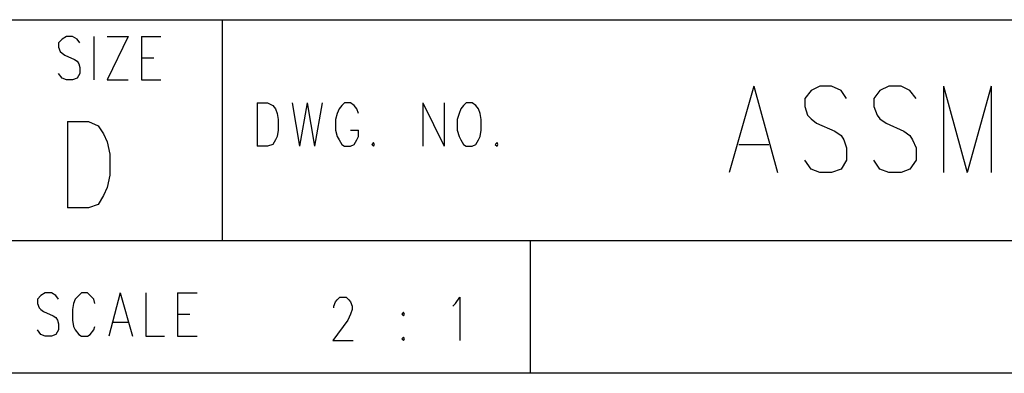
# Model space of a CAD drawing. Extents: x 11.9 to 28.1, y 10.8 to 21.2.
# Tile 11 of 17: x 25.6 to 26.7, y 10.8 to 11.2. Entities that reach past the tile are written whole.
import ezdxf

# ---------------------------------------------------------------- set-up
doc = ezdxf.new("R2010")
doc.units = 0
doc.header["$MEASUREMENT"] = 0
doc.layers.add('LAYNR1', color=2, linetype='Continuous')

msp = doc.modelspace()

# ---------------------------------------------------------------- linework, layer by layer
at = {"layer": 'LAYNR1', "color": 7}
for points in [[(25.593, 11.199), (28.093, 11.199)], [(25.843, 10.949), (25.843, 11.199)], [(25.681, 11.173), (25.678, 11.177), (25.673, 11.18), (25.666, 11.18), (25.661, 11.177), (25.657, 11.173), (25.657, 11.168)], [(25.697, 11.18), (25.697, 11.131)], [(25.736, 11.18), (25.712, 11.131)], [(25.712, 11.18), (25.736, 11.18)], [(25.751, 11.18), (25.751, 11.131)], [(25.751, 11.18), (25.773, 11.18)], [(25.657, 11.168), (25.659, 11.163), (25.661, 11.161), (25.664, 11.159), (25.675, 11.154), (25.678, 11.152), (25.68, 11.149)], [(25.68, 11.149), (25.681, 11.145), (25.681, 11.138), (25.678, 11.133), (25.673, 11.131)], [(25.751, 11.156), (25.765, 11.156)], [(25.666, 11.131), (25.661, 11.133), (25.657, 11.138)], [(25.673, 11.131), (25.666, 11.131)], [(25.712, 11.131), (25.736, 11.131)], [(25.751, 11.131), (25.773, 11.131)], [(26.445, 11.124), (26.417, 11.026)], [(26.445, 11.124), (26.472, 11.026)], [(26.51, 11.119), (26.503, 11.11), (26.503, 11.101)], [(26.544, 11.119), (26.533, 11.124), (26.52, 11.124), (26.51, 11.119)], [(26.55, 11.11), (26.544, 11.119)], [(26.588, 11.119), (26.581, 11.11), (26.581, 11.101)], [(26.622, 11.119), (26.612, 11.124), (26.598, 11.124), (26.588, 11.119)], [(26.629, 11.11), (26.622, 11.119)], [(26.66, 11.124), (26.66, 11.026)], [(26.66, 11.124), (26.687, 11.026)], [(26.714, 11.124), (26.687, 11.026)], [(26.714, 11.124), (26.714, 11.026)], [(25.882, 11.105), (25.882, 11.056)], [(25.882, 11.105), (25.894, 11.105), (25.9, 11.102), (25.903, 11.098), (25.905, 11.093)], [(25.922, 11.105), (25.93, 11.056)], [(25.939, 11.105), (25.93, 11.056)], [(25.939, 11.105), (25.947, 11.056)], [(25.956, 11.105), (25.947, 11.056)], [(25.997, 11.093), (25.995, 11.098), (25.992, 11.102), (25.988, 11.105), (25.981, 11.105), (25.978, 11.102), (25.975, 11.098), (25.973, 11.093)], [(26.07, 11.105), (26.07, 11.056)], [(26.07, 11.105), (26.094, 11.056)], [(26.094, 11.105), (26.094, 11.056)], [(26.119, 11.105), (26.116, 11.102), (26.113, 11.098), (26.111, 11.093)], [(26.135, 11.093), (26.133, 11.098), (26.13, 11.102), (26.126, 11.105), (26.119, 11.105)], [(26.503, 11.101), (26.506, 11.091), (26.51, 11.087), (26.516, 11.082)], [(26.581, 11.101), (26.585, 11.091), (26.588, 11.087), (26.595, 11.082)], [(25.667, 11.084), (25.667, 10.986)], [(25.667, 11.084), (25.691, 11.084), (25.702, 11.079)], [(25.905, 11.093), (25.906, 11.086), (25.906, 11.074)], [(25.973, 11.093), (25.971, 11.086), (25.971, 11.074)], [(26.111, 11.093), (26.109, 11.086), (26.109, 11.074)], [(26.136, 11.074), (26.136, 11.086), (26.135, 11.093)], [(26.516, 11.082), (26.537, 11.073), (26.544, 11.068), (26.547, 11.063)], [(26.595, 11.082), (26.615, 11.073), (26.622, 11.068), (26.625, 11.063)], [(25.702, 11.079), (25.708, 11.07), (25.712, 11.061)], [(25.906, 11.074), (25.905, 11.067), (25.903, 11.063), (25.9, 11.058), (25.894, 11.056)], [(25.971, 11.074), (25.973, 11.067), (25.975, 11.063), (25.978, 11.058), (25.981, 11.056)], [(25.988, 11.056), (25.992, 11.058), (25.995, 11.063), (25.997, 11.067), (25.997, 11.074)], [(25.988, 11.074), (25.997, 11.074)], [(26.109, 11.074), (26.111, 11.067), (26.113, 11.063), (26.116, 11.058), (26.119, 11.056)], [(26.126, 11.056), (26.13, 11.058), (26.133, 11.063), (26.135, 11.067), (26.136, 11.074)], [(25.712, 11.061), (25.715, 11.047), (25.715, 11.023)], [(26.014, 11.06), (26.012, 11.058), (26.014, 11.056)], [(26.014, 11.056), (26.015, 11.058), (26.014, 11.06)], [(26.154, 11.06), (26.152, 11.058), (26.154, 11.056)], [(26.154, 11.056), (26.155, 11.058), (26.154, 11.06)], [(26.547, 11.063), (26.55, 11.054), (26.55, 11.04), (26.544, 11.03), (26.533, 11.026)], [(26.625, 11.063), (26.629, 11.054), (26.629, 11.04), (26.622, 11.03), (26.612, 11.026)], [(25.894, 11.056), (25.882, 11.056)], [(25.981, 11.056), (25.988, 11.056)], [(26.119, 11.056), (26.126, 11.056)], [(26.428, 11.058), (26.462, 11.058)], [(26.52, 11.026), (26.51, 11.03), (26.503, 11.04)], [(26.598, 11.026), (26.588, 11.03), (26.581, 11.04)], [(25.715, 11.023), (25.712, 11.009), (25.708, 11), (25.702, 10.99), (25.691, 10.986)], [(26.533, 11.026), (26.52, 11.026)], [(26.612, 11.026), (26.598, 11.026)], [(25.691, 10.986), (25.667, 10.986)], [(28.093, 10.949), (24.442, 10.949)], [(26.192, 10.799), (26.192, 10.949)], [(25.657, 10.883), (25.654, 10.887), (25.649, 10.89), (25.642, 10.89), (25.637, 10.887), (25.633, 10.883), (25.633, 10.878)], [(25.698, 10.878), (25.697, 10.883), (25.693, 10.887), (25.69, 10.89), (25.683, 10.89), (25.68, 10.887), (25.676, 10.883), (25.674, 10.878)], [(25.727, 10.89), (25.714, 10.841)], [(25.727, 10.89), (25.741, 10.841)], [(25.756, 10.89), (25.756, 10.841)], [(25.792, 10.89), (25.792, 10.841)], [(25.792, 10.89), (25.814, 10.89)], [(25.969, 10.873), (25.969, 10.875), (25.971, 10.88), (25.973, 10.882), (25.976, 10.885), (25.983, 10.885), (25.986, 10.882), (25.988, 10.88), (25.99, 10.875), (25.99, 10.871), (25.988, 10.866), (25.985, 10.859), (25.968, 10.836)], [(26.104, 10.875), (26.107, 10.878), (26.112, 10.885), (26.112, 10.836)], [(25.633, 10.878), (25.635, 10.873), (25.637, 10.871), (25.64, 10.869), (25.651, 10.864), (25.654, 10.862), (25.656, 10.859)], [(25.674, 10.878), (25.673, 10.871), (25.673, 10.859)], [(25.656, 10.859), (25.657, 10.855), (25.657, 10.848), (25.654, 10.843), (25.649, 10.841)], [(25.673, 10.859), (25.674, 10.852), (25.676, 10.848), (25.68, 10.843), (25.683, 10.841)], [(25.792, 10.866), (25.806, 10.866)], [(25.642, 10.841), (25.637, 10.843), (25.633, 10.848)], [(25.69, 10.841), (25.693, 10.843), (25.697, 10.848), (25.698, 10.852)], [(25.719, 10.857), (25.736, 10.857)], [(25.649, 10.841), (25.642, 10.841)], [(25.683, 10.841), (25.69, 10.841)], [(25.756, 10.841), (25.777, 10.841)], [(25.792, 10.841), (25.814, 10.841)], [(26.048, 10.84), (26.046, 10.838), (26.048, 10.836)], [(26.048, 10.836), (26.049, 10.838), (26.048, 10.84)], [(25.968, 10.836), (25.991, 10.836)], [(28.093, 10.799), (11.892, 10.799)], [(28.088, 10.799), (23.389, 10.799)], [(27.243, 10.799), (26.192, 10.799)]]:
    msp.add_lwpolyline(points, dxfattribs=at)
msp.add_lwpolyline([(26.048, 10.868), (26.046, 10.866), (26.048, 10.864), (26.049, 10.866), (26.048, 10.868)], close=True, dxfattribs=at)

doc.saveas('drawing.dxf')
